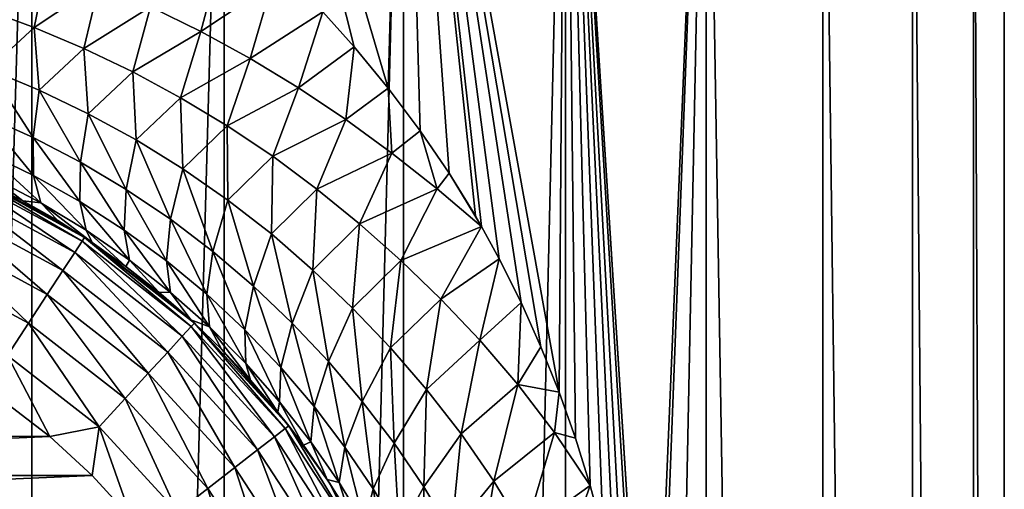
# Model space of a CAD drawing. Header units: millimetres. Extents: x -23 to 23, y -1 to 161.
# Tile 29 of 68: x 7 to 23, y 99 to 107. Entities that reach past the tile are written whole.
import ezdxf

# ---------------------------------------------------------------- set-up
doc = ezdxf.new("R2010")
doc.units = ezdxf.units.MM
doc.header["$LTSCALE"] = 79.788429
for name, color, linetype in [('12', 7, 'CONTINUOUS'), ('13', 7, 'CONTINUOUS'), ('4', 7, 'CONTINUOUS'), ('63', 7, 'CONTINUOUS'), ('7', 7, 'CONTINUOUS')]:
    doc.layers.add(name, color=color, linetype=linetype)

msp = doc.modelspace()

# ---------------------------------------------------------------- linework, layer by layer
at = {"layer": '12', "color": 7, "linetype": 'CONTINUOUS'}
for points in [[(6.318, 100.775, 81), (-7.076, 100.192, 81), (7.079, 100.19, 81), (6.318, 100.775, 81)], [(-7.076, 100.192, 81), (-7.784, 99.543, 81), (7.079, 100.19, 81), (-7.076, 100.192, 81)], [(7.079, 100.19, 81), (-7.784, 99.543, 81), (7.786, 99.54, 81), (7.079, 100.19, 81)], [(-7.784, 99.543, 81), (-8.433, 98.833, 81), (7.786, 99.54, 81), (-7.784, 99.543, 81)], [(7.786, 99.54, 81), (-8.433, 98.833, 81), (8.435, 98.83, 81), (7.786, 99.54, 81)]]:
    msp.add_3dface(points, dxfattribs=at)
at = {"layer": '13', "color": 7, "linetype": 'CONTINUOUS'}
for points in [[(7.494, 103.242, 79.302), (5.593, 104.522, 78.668), (5.504, 104.319, 79.302), (7.494, 103.242, 79.302)], [(7.616, 103.428, 78.668), (5.626, 104.59, 78), (5.593, 104.522, 78.668), (7.616, 103.428, 78.668)], [(7.616, 103.428, 78.668), (5.593, 104.522, 78.668), (7.494, 103.242, 79.302), (7.616, 103.428, 78.668)], [(7.659, 103.49, 78), (5.626, 104.59, 78), (7.616, 103.428, 78.668), (7.659, 103.49, 78)], [(7.298, 102.942, 79.872), (5.504, 104.319, 79.302), (5.36, 103.991, 79.872), (7.298, 102.942, 79.872)], [(7.494, 103.242, 79.302), (5.504, 104.319, 79.302), (7.298, 102.942, 79.872), (7.494, 103.242, 79.302)], [(7.038, 102.544, 80.347), (5.36, 103.991, 79.872), (5.169, 103.555, 80.347), (7.038, 102.544, 80.347)], [(7.298, 102.942, 79.872), (5.36, 103.991, 79.872), (7.038, 102.544, 80.347), (7.298, 102.942, 79.872)], [(6.727, 102.067, 80.704), (5.169, 103.555, 80.347), (4.94, 103.034, 80.704), (6.727, 102.067, 80.704)], [(7.038, 102.544, 80.347), (5.169, 103.555, 80.347), (6.727, 102.067, 80.704), (7.038, 102.544, 80.347)], [(9.28, 101.852, 79.302), (7.616, 103.428, 78.668), (7.494, 103.242, 79.302), (9.28, 101.852, 79.302)], [(9.431, 102.015, 78.668), (7.659, 103.49, 78), (7.616, 103.428, 78.668), (9.431, 102.015, 78.668)], [(9.431, 102.015, 78.668), (7.616, 103.428, 78.668), (9.28, 101.852, 79.302), (9.431, 102.015, 78.668)], [(9.482, 102.071, 78), (7.659, 103.49, 78), (9.431, 102.015, 78.668), (9.482, 102.071, 78)], [(9.038, 101.588, 79.872), (7.494, 103.242, 79.302), (7.298, 102.942, 79.872), (9.038, 101.588, 79.872)], [(9.28, 101.852, 79.302), (7.494, 103.242, 79.302), (9.038, 101.588, 79.872), (9.28, 101.852, 79.302)], [(6.727, 102.067, 80.704), (4.94, 103.034, 80.704), (6.38, 101.535, 80.926), (6.727, 102.067, 80.704)], [(8.716, 101.238, 80.347), (7.298, 102.942, 79.872), (7.038, 102.544, 80.347), (8.716, 101.238, 80.347)], [(9.038, 101.588, 79.872), (7.298, 102.942, 79.872), (8.716, 101.238, 80.347), (9.038, 101.588, 79.872)], [(8.33, 100.819, 80.704), (7.038, 102.544, 80.347), (6.727, 102.067, 80.704), (8.33, 100.819, 80.704)], [(8.716, 101.238, 80.347), (7.038, 102.544, 80.347), (8.33, 100.819, 80.704), (8.716, 101.238, 80.347)], [(7.9, 100.352, 80.926), (6.727, 102.067, 80.704), (6.38, 101.535, 80.926), (7.9, 100.352, 80.926)], [(8.33, 100.819, 80.704), (6.727, 102.067, 80.704), (7.9, 100.352, 80.926), (8.33, 100.819, 80.704)], [(10.988, 100.323, 78.668), (9.482, 102.071, 78), (9.431, 102.015, 78.668), (10.988, 100.323, 78.668)], [(11.048, 100.368, 78), (9.482, 102.071, 78), (10.988, 100.323, 78.668), (11.048, 100.368, 78)], [(10.813, 100.186, 79.302), (9.431, 102.015, 78.668), (9.28, 101.852, 79.302), (10.813, 100.186, 79.302)], [(10.988, 100.323, 78.668), (9.431, 102.015, 78.668), (10.813, 100.186, 79.302), (10.988, 100.323, 78.668)], [(10.53, 99.967, 79.872), (9.28, 101.852, 79.302), (9.038, 101.588, 79.872), (10.53, 99.967, 79.872)], [(10.813, 100.186, 79.302), (9.28, 101.852, 79.302), (10.53, 99.967, 79.872), (10.813, 100.186, 79.302)], [(10.155, 99.674, 80.347), (9.038, 101.588, 79.872), (8.716, 101.238, 80.347), (10.155, 99.674, 80.347)], [(10.53, 99.967, 79.872), (9.038, 101.588, 79.872), (10.155, 99.674, 80.347), (10.53, 99.967, 79.872)], [(6.318, 100.775, 81), (7.079, 100.19, 81), (6.38, 101.535, 80.926), (6.318, 100.775, 81)], [(7.079, 100.19, 81), (7.9, 100.352, 80.926), (6.38, 101.535, 80.926), (7.079, 100.19, 81)], [(9.705, 99.325, 80.704), (8.716, 101.238, 80.347), (8.33, 100.819, 80.704), (9.705, 99.325, 80.704)], [(10.155, 99.674, 80.347), (8.716, 101.238, 80.347), (9.705, 99.325, 80.704), (10.155, 99.674, 80.347)], [(9.204, 98.935, 80.926), (8.33, 100.819, 80.704), (7.9, 100.352, 80.926), (9.204, 98.935, 80.926)], [(9.705, 99.325, 80.704), (8.33, 100.819, 80.704), (9.204, 98.935, 80.926), (9.705, 99.325, 80.704)], [(7.079, 100.19, 81), (7.786, 99.54, 81), (7.9, 100.352, 80.926), (7.079, 100.19, 81)], [(7.786, 99.54, 81), (8.435, 98.83, 81), (7.9, 100.352, 80.926), (7.786, 99.54, 81)], [(8.435, 98.83, 81), (9.204, 98.935, 80.926), (7.9, 100.352, 80.926), (8.435, 98.83, 81)], [(12.05, 98.292, 79.302), (10.988, 100.323, 78.668), (10.813, 100.186, 79.302), (12.05, 98.292, 79.302)], [(12.246, 98.398, 78.668), (11.048, 100.368, 78), (10.988, 100.323, 78.668), (12.246, 98.398, 78.668)], [(12.246, 98.398, 78.668), (10.988, 100.323, 78.668), (12.05, 98.292, 79.302), (12.246, 98.398, 78.668)], [(11.721, 99.425, 78), (11.048, 100.368, 78), (12.246, 98.398, 78.668), (11.721, 99.425, 78)], [(11.736, 98.122, 79.872), (10.813, 100.186, 79.302), (10.53, 99.967, 79.872), (11.736, 98.122, 79.872)], [(12.05, 98.292, 79.302), (10.813, 100.186, 79.302), (11.736, 98.122, 79.872), (12.05, 98.292, 79.302)], [(11.317, 97.895, 80.347), (10.53, 99.967, 79.872), (10.155, 99.674, 80.347), (11.317, 97.895, 80.347)], [(11.736, 98.122, 79.872), (10.53, 99.967, 79.872), (11.317, 97.895, 80.347), (11.736, 98.122, 79.872)], [(10.816, 97.624, 80.704), (10.155, 99.674, 80.347), (9.705, 99.325, 80.704), (10.816, 97.624, 80.704)], [(11.317, 97.895, 80.347), (10.155, 99.674, 80.347), (10.816, 97.624, 80.704), (11.317, 97.895, 80.347)], [(10.258, 97.322, 80.926), (9.705, 99.325, 80.704), (9.204, 98.935, 80.926), (10.258, 97.322, 80.926)], [(10.816, 97.624, 80.704), (9.705, 99.325, 80.704), (10.258, 97.322, 80.926), (10.816, 97.624, 80.704)], [(12.314, 98.43, 78), (11.721, 99.425, 78), (12.246, 98.398, 78.668), (12.314, 98.43, 78)]]:
    msp.add_3dface(points, dxfattribs=at)
at = {"layer": '4', "color": 7, "linetype": 'CONTINUOUS'}
for points in [[(7.659, 103.49, 78), (6.053, 104.394, 28.763), (5.626, 104.59, 78), (7.659, 103.49, 78)], [(6.633, 104.099, 28.524), (6.053, 104.394, 28.763), (7.659, 103.49, 78), (6.633, 104.099, 28.524)], [(7.211, 103.771, 28.265), (6.633, 104.099, 28.524), (7.659, 103.49, 78), (7.211, 103.771, 28.265)], [(7.782, 103.408, 27.99), (7.211, 103.771, 28.265), (7.659, 103.49, 78), (7.782, 103.408, 27.99)], [(9.482, 102.071, 78), (7.782, 103.408, 27.99), (7.659, 103.49, 78), (9.482, 102.071, 78)], [(8.345, 103.012, 27.701), (7.782, 103.408, 27.99), (9.482, 102.071, 78), (8.345, 103.012, 27.701)], [(8.893, 102.583, 27.401), (8.345, 103.012, 27.701), (9.482, 102.071, 78), (8.893, 102.583, 27.401)], [(9.424, 102.123, 27.093), (8.893, 102.583, 27.401), (9.482, 102.071, 78), (9.424, 102.123, 27.093)], [(9.933, 101.636, 26.783), (9.424, 102.123, 27.093), (9.482, 102.071, 78), (9.933, 101.636, 26.783)], [(11.048, 100.368, 78), (9.933, 101.636, 26.783), (9.482, 102.071, 78), (11.048, 100.368, 78)], [(10.415, 101.125, 26.473), (9.933, 101.636, 26.783), (11.048, 100.368, 78), (10.415, 101.125, 26.473)], [(10.869, 100.594, 26.171), (10.415, 101.125, 26.473), (11.048, 100.368, 78), (10.869, 100.594, 26.171)], [(11.293, 100.044, 25.876), (10.869, 100.594, 26.171), (11.048, 100.368, 78), (11.293, 100.044, 25.876)], [(11.721, 99.425, 78), (11.293, 100.044, 25.876), (11.048, 100.368, 78), (11.721, 99.425, 78)], [(11.689, 99.474, 25.589), (11.293, 100.044, 25.876), (11.721, 99.425, 78), (11.689, 99.474, 25.589)], [(12.056, 98.887, 25.309), (11.689, 99.474, 25.589), (11.721, 99.425, 78), (12.056, 98.887, 25.309)], [(12.314, 98.43, 78), (12.056, 98.887, 25.309), (11.721, 99.425, 78), (12.314, 98.43, 78)]]:
    msp.add_3dface(points, dxfattribs=at)
at = {"layer": '63', "color": 7, "linetype": 'CONTINUOUS'}
for points in [[(6.78, 0, -21.978), (3.428, 0, -22.743), (6.779, 115.2, -21.978), (6.78, 0, -21.978)], [(3.428, 0, -22.743), (3.428, 115.2, -22.743), (6.779, 115.2, -21.978), (3.428, 0, -22.743)], [(6.78, 0, -21.978), (6.779, 115.2, -21.978), (9.979, 115.2, -20.722), (6.78, 0, -21.978)], [(9.98, 0, -20.722), (6.78, 0, -21.978), (9.979, 115.2, -20.722), (9.98, 0, -20.722)], [(9.98, 0, -20.722), (9.979, 115.2, -20.722), (12.956, 115.2, -19.003), (9.98, 0, -20.722)], [(11.617, 107.234, 19.851), (12.135, 106.656, 19.538), (9.979, 115.2, 20.722), (11.617, 107.234, 19.851)], [(12.135, 106.656, 19.538), (12.701, 105.968, 19.175), (9.979, 115.2, 20.722), (12.135, 106.656, 19.538)], [(12.701, 105.968, 19.175), (12.956, 115.2, 19.003), (9.979, 115.2, 20.722), (12.701, 105.968, 19.175)], [(12.957, 0, -19.003), (9.98, 0, -20.722), (12.956, 115.2, -19.003), (12.957, 0, -19.003)], [(12.701, 105.968, 19.175), (13.23, 105.263, 18.814), (12.956, 115.2, 19.003), (12.701, 105.968, 19.175)], [(12.957, 0, -19.003), (12.956, 115.2, -19.003), (15.644, 115.2, -16.86), (12.957, 0, -19.003)], [(14.253, 103.671, 18.051), (14.547, 103.137, 17.816), (12.956, 115.2, 19.003), (14.253, 103.671, 18.051)], [(14.15, 103.85, 18.133), (14.253, 103.671, 18.051), (12.956, 115.2, 19.003), (14.15, 103.85, 18.133)], [(14.547, 103.137, 17.816), (14.909, 102.414, 17.514), (12.956, 115.2, 19.003), (14.547, 103.137, 17.816)], [(14.909, 102.414, 17.514), (15.239, 101.678, 17.227), (12.956, 115.2, 19.003), (14.909, 102.414, 17.514)], [(15.239, 101.678, 17.227), (15.54, 100.927, 16.956), (12.956, 115.2, 19.003), (15.239, 101.678, 17.227)], [(15.54, 100.927, 16.956), (15.644, 115.2, 16.86), (12.956, 115.2, 19.003), (15.54, 100.927, 16.956)], [(13.23, 105.263, 18.814), (13.713, 104.556, 18.465), (12.956, 115.2, 19.003), (13.23, 105.263, 18.814)], [(13.713, 104.556, 18.465), (14.15, 103.85, 18.133), (12.956, 115.2, 19.003), (13.713, 104.556, 18.465)], [(15.644, 0, -16.86), (12.957, 0, -19.003), (15.644, 115.2, -16.86), (15.644, 0, -16.86)], [(15.54, 100.927, 16.956), (15.812, 100.16, 16.703), (15.644, 115.2, 16.86), (15.54, 100.927, 16.956)], [(17.982, 0, -14.34), (15.644, 0, -16.86), (17.982, 115.2, -14.34), (17.982, 0, -14.34)], [(15.644, 0, -16.86), (15.644, 115.2, -16.86), (17.982, 115.2, -14.34), (15.644, 0, -16.86)], [(16.056, 99.377, 16.469), (16.274, 98.573, 16.253), (15.644, 115.2, 16.86), (16.056, 99.377, 16.469)], [(15.812, 100.16, 16.703), (16.056, 99.377, 16.469), (15.644, 115.2, 16.86), (15.812, 100.16, 16.703)], [(16.274, 98.573, 16.253), (16.466, 97.756, 16.058), (15.644, 115.2, 16.86), (16.274, 98.573, 16.253)], [(16.466, 97.756, 16.058), (16.632, 96.922, 15.887), (15.644, 115.2, 16.86), (16.466, 97.756, 16.058)], [(16.632, 96.922, 15.887), (16.832, 95.647, 15.675), (15.644, 115.2, 16.86), (16.632, 96.922, 15.887)], [(16.832, 95.647, 15.675), (16.974, 94.353, 15.521), (15.644, 115.2, 16.86), (16.832, 95.647, 15.675)], [(16.974, 94.353, 15.521), (17.058, 93.057, 15.428), (15.644, 115.2, 16.86), (16.974, 94.353, 15.521)], [(17.058, 93.057, 15.428), (17.982, 115.2, 14.34), (15.644, 115.2, 16.86), (17.058, 93.057, 15.428)], [(17.058, 93.057, 15.428), (17.086, 91.77, 15.397), (17.982, 115.2, 14.34), (17.058, 93.057, 15.428)], [(17.086, 91.77, 15.397), (17.982, 0, 14.34), (17.982, 115.2, 14.34), (17.086, 91.77, 15.397)], [(17.982, 0, 14.34), (19.918, 0, 11.5), (17.982, 115.2, 14.34), (17.982, 0, 14.34)], [(19.918, 0, 11.5), (19.919, 115.2, 11.5), (17.982, 115.2, 14.34), (19.918, 0, 11.5)], [(19.918, 0, -11.5), (17.982, 0, -14.34), (17.982, 115.2, -14.34), (19.918, 0, -11.5)], [(19.918, 0, -11.5), (17.982, 115.2, -14.34), (19.919, 115.2, -11.5), (19.918, 0, -11.5)], [(19.918, 0, 11.5), (21.41, 0, 8.403), (19.919, 115.2, 11.5), (19.918, 0, 11.5)], [(21.41, 0, -8.403), (19.918, 0, -11.5), (19.919, 115.2, -11.5), (21.41, 0, -8.403)], [(21.41, 0, 8.403), (21.41, 115.2, 8.403), (19.919, 115.2, 11.5), (21.41, 0, 8.403)], [(21.41, 0, -8.403), (19.919, 115.2, -11.5), (21.41, 115.2, -8.403), (21.41, 0, -8.403)], [(21.41, 0, 8.403), (22.423, 0, 5.118), (21.41, 115.2, 8.403), (21.41, 0, 8.403)], [(22.423, 0, 5.118), (22.423, 115.2, 5.118), (21.41, 115.2, 8.403), (22.423, 0, 5.118)], [(22.423, 0, -5.118), (21.41, 0, -8.403), (21.41, 115.2, -8.403), (22.423, 0, -5.118)], [(22.423, 0, -5.118), (21.41, 115.2, -8.403), (22.423, 115.2, -5.118), (22.423, 0, -5.118)], [(22.423, 0, 5.118), (22.936, 0, 1.719), (22.423, 115.2, 5.118), (22.423, 0, 5.118)], [(22.936, 0, 1.719), (22.936, 115.2, 1.719), (22.423, 115.2, 5.118), (22.936, 0, 1.719)], [(22.936, 0, -1.719), (22.423, 0, -5.118), (22.423, 115.2, -5.118), (22.936, 0, -1.719)], [(22.936, 0, -1.719), (22.423, 115.2, -5.118), (22.936, 115.2, -1.719), (22.936, 0, -1.719)], [(22.936, 0, 1.719), (22.936, 0, -1.719), (22.936, 115.2, 1.719), (22.936, 0, 1.719)], [(22.936, 0, -1.719), (22.936, 115.2, -1.719), (22.936, 115.2, 1.719), (22.936, 0, -1.719)]]:
    msp.add_3dface(points, dxfattribs=at)
at = {"layer": '7', "color": 7, "linetype": 'CONTINUOUS'}
for points in [[(8.75, 107.32, 21.616), (9.588, 106.909, 21.175), (9.909, 108.119, 20.784), (8.75, 107.32, 21.616)], [(9.909, 108.119, 20.784), (9.588, 106.909, 21.175), (10.77, 107.694, 20.33), (9.909, 108.119, 20.784)], [(5.979, 107.283, 23.411), (6.819, 106.975, 23.061), (7.036, 108.028, 22.407), (5.979, 107.283, 23.411)], [(7.036, 108.028, 22.407), (6.819, 106.975, 23.061), (7.899, 107.693, 22.028), (7.036, 108.028, 22.407)], [(6.819, 106.975, 23.061), (7.646, 106.627, 22.676), (7.899, 107.693, 22.028), (6.819, 106.975, 23.061)], [(7.899, 107.693, 22.028), (7.646, 106.627, 22.676), (8.75, 107.32, 21.616), (7.899, 107.693, 22.028)], [(9.588, 106.909, 21.175), (10.409, 106.461, 20.707), (10.77, 107.694, 20.33), (9.588, 106.909, 21.175)], [(10.77, 107.694, 20.33), (10.409, 106.461, 20.707), (11.617, 107.234, 19.851), (10.77, 107.694, 20.33)], [(7.646, 106.627, 22.676), (8.458, 106.238, 22.26), (8.75, 107.32, 21.616), (7.646, 106.627, 22.676)], [(8.75, 107.32, 21.616), (8.458, 106.238, 22.26), (9.588, 106.909, 21.175), (8.75, 107.32, 21.616)], [(5.979, 107.283, 23.411), (6.065, 106.284, 24.159), (6.819, 106.975, 23.061), (5.979, 107.283, 23.411)], [(10.409, 106.461, 20.707), (11.213, 105.975, 20.215), (11.617, 107.234, 19.851), (10.409, 106.461, 20.707)], [(11.617, 107.234, 19.851), (11.213, 105.975, 20.215), (12.135, 106.656, 19.538), (11.617, 107.234, 19.851)], [(6.065, 106.284, 24.159), (6.901, 105.937, 23.784), (6.819, 106.975, 23.061), (6.065, 106.284, 24.159)], [(6.819, 106.975, 23.061), (6.901, 105.937, 23.784), (7.646, 106.627, 22.676), (6.819, 106.975, 23.061)], [(8.458, 106.238, 22.26), (9.253, 105.81, 21.817), (9.588, 106.909, 21.175), (8.458, 106.238, 22.26)], [(9.588, 106.909, 21.175), (9.253, 105.81, 21.817), (10.409, 106.461, 20.707), (9.588, 106.909, 21.175)], [(11.213, 105.975, 20.215), (11.998, 105.451, 19.703), (12.135, 106.656, 19.538), (11.213, 105.975, 20.215)], [(12.135, 106.656, 19.538), (11.998, 105.451, 19.703), (12.701, 105.968, 19.175), (12.135, 106.656, 19.538)], [(6.901, 105.937, 23.784), (7.719, 105.545, 23.375), (7.646, 106.627, 22.676), (6.901, 105.937, 23.784)], [(7.646, 106.627, 22.676), (7.719, 105.545, 23.375), (8.458, 106.238, 22.26), (7.646, 106.627, 22.676)], [(9.253, 105.81, 21.817), (10.029, 105.344, 21.349), (10.409, 106.461, 20.707), (9.253, 105.81, 21.817)], [(10.409, 106.461, 20.707), (10.029, 105.344, 21.349), (11.213, 105.975, 20.215), (10.409, 106.461, 20.707)], [(5.993, 105.512, 25.149), (6.802, 105.149, 24.778), (6.065, 106.284, 24.159), (5.993, 105.512, 25.149)], [(6.065, 106.284, 24.159), (6.802, 105.149, 24.778), (6.901, 105.937, 23.784), (6.065, 106.284, 24.159)], [(7.719, 105.545, 23.375), (8.516, 105.11, 22.937), (8.458, 106.238, 22.26), (7.719, 105.545, 23.375)], [(8.458, 106.238, 22.26), (8.516, 105.11, 22.937), (9.253, 105.81, 21.817), (8.458, 106.238, 22.26)], [(6.802, 105.149, 24.778), (7.589, 104.74, 24.377), (6.901, 105.937, 23.784), (6.802, 105.149, 24.778)], [(6.901, 105.937, 23.784), (7.589, 104.74, 24.377), (7.719, 105.545, 23.375), (6.901, 105.937, 23.784)], [(10.029, 105.344, 21.349), (10.784, 104.839, 20.86), (11.213, 105.975, 20.215), (10.029, 105.344, 21.349)], [(11.213, 105.975, 20.215), (10.784, 104.839, 20.86), (11.998, 105.451, 19.703), (11.213, 105.975, 20.215)], [(11.998, 105.451, 19.703), (12.763, 104.891, 19.173), (12.701, 105.968, 19.175), (11.998, 105.451, 19.703)], [(12.701, 105.968, 19.175), (12.763, 104.891, 19.173), (13.23, 105.263, 18.814), (12.701, 105.968, 19.175)], [(8.516, 105.11, 22.937), (9.29, 104.632, 22.474), (9.253, 105.81, 21.817), (8.516, 105.11, 22.937)], [(9.253, 105.81, 21.817), (9.29, 104.632, 22.474), (10.029, 105.344, 21.349), (9.253, 105.81, 21.817)], [(6.02, 104.903, 26.248), (6.812, 104.518, 25.884), (5.993, 105.512, 25.149), (6.02, 104.903, 26.248)], [(5.993, 105.512, 25.149), (6.812, 104.518, 25.884), (6.802, 105.149, 24.778), (5.993, 105.512, 25.149)], [(7.589, 104.74, 24.377), (8.351, 104.287, 23.95), (7.719, 105.545, 23.375), (7.589, 104.74, 24.377)], [(7.719, 105.545, 23.375), (8.351, 104.287, 23.95), (8.516, 105.11, 22.937), (7.719, 105.545, 23.375)], [(9.29, 104.632, 22.474), (10.038, 104.113, 21.99), (10.029, 105.344, 21.349), (9.29, 104.632, 22.474)], [(10.029, 105.344, 21.349), (10.038, 104.113, 21.99), (10.784, 104.839, 20.86), (10.029, 105.344, 21.349)], [(10.784, 104.839, 20.86), (11.516, 104.295, 20.355), (11.998, 105.451, 19.703), (10.784, 104.839, 20.86)], [(11.998, 105.451, 19.703), (11.516, 104.295, 20.355), (12.763, 104.891, 19.173), (11.998, 105.451, 19.703)], [(12.763, 104.891, 19.173), (13.513, 104.299, 18.623), (13.23, 105.263, 18.814), (12.763, 104.891, 19.173)], [(13.23, 105.263, 18.814), (13.513, 104.299, 18.623), (13.713, 104.556, 18.465), (13.23, 105.263, 18.814)], [(6.812, 104.518, 25.884), (7.578, 104.088, 25.493), (6.802, 105.149, 24.778), (6.812, 104.518, 25.884)], [(6.802, 105.149, 24.778), (7.578, 104.088, 25.493), (7.589, 104.74, 24.377), (6.802, 105.149, 24.778)], [(8.351, 104.287, 23.95), (9.085, 103.793, 23.503), (8.516, 105.11, 22.937), (8.351, 104.287, 23.95)], [(8.516, 105.11, 22.937), (9.085, 103.793, 23.503), (9.29, 104.632, 22.474), (8.516, 105.11, 22.937)], [(6.145, 104.474, 27.423), (6.932, 104.065, 27.067), (6.02, 104.903, 26.248), (6.145, 104.474, 27.423)], [(6.02, 104.903, 26.248), (6.932, 104.065, 27.067), (6.812, 104.518, 25.884), (6.02, 104.903, 26.248)], [(11.516, 104.295, 20.355), (12.225, 103.715, 19.834), (12.763, 104.891, 19.173), (11.516, 104.295, 20.355)], [(12.763, 104.891, 19.173), (12.225, 103.715, 19.834), (13.513, 104.299, 18.623), (12.763, 104.891, 19.173)], [(7.578, 104.088, 25.493), (8.313, 103.615, 25.081), (7.589, 104.74, 24.377), (7.578, 104.088, 25.493)], [(7.589, 104.74, 24.377), (8.313, 103.615, 25.081), (8.351, 104.287, 23.95), (7.589, 104.74, 24.377)], [(10.038, 104.113, 21.99), (10.76, 103.552, 21.489), (10.784, 104.839, 20.86), (10.038, 104.113, 21.99)], [(10.784, 104.839, 20.86), (10.76, 103.552, 21.489), (11.516, 104.295, 20.355), (10.784, 104.839, 20.86)], [(6.932, 104.065, 27.067), (7.686, 103.611, 26.688), (6.812, 104.518, 25.884), (6.932, 104.065, 27.067)], [(6.812, 104.518, 25.884), (7.686, 103.611, 26.688), (7.578, 104.088, 25.493), (6.812, 104.518, 25.884)], [(9.085, 103.793, 23.503), (9.79, 103.258, 23.039), (9.29, 104.632, 22.474), (9.085, 103.793, 23.503)], [(9.29, 104.632, 22.474), (9.79, 103.258, 23.039), (10.038, 104.113, 21.99), (9.29, 104.632, 22.474)], [(13.513, 104.299, 18.623), (14.253, 103.671, 18.051), (13.713, 104.556, 18.465), (13.513, 104.299, 18.623)], [(13.713, 104.556, 18.465), (14.253, 103.671, 18.051), (14.15, 103.85, 18.133), (13.713, 104.556, 18.465)], [(6.053, 104.394, 28.763), (6.633, 104.099, 28.524), (6.145, 104.474, 27.423), (6.053, 104.394, 28.763)], [(6.145, 104.474, 27.423), (6.633, 104.099, 28.524), (6.932, 104.065, 27.067), (6.145, 104.474, 27.423)], [(8.313, 103.615, 25.081), (9.017, 103.102, 24.653), (8.351, 104.287, 23.95), (8.313, 103.615, 25.081)], [(8.351, 104.287, 23.95), (9.017, 103.102, 24.653), (9.085, 103.793, 23.503), (8.351, 104.287, 23.95)], [(10.76, 103.552, 21.489), (11.452, 102.951, 20.977), (11.516, 104.295, 20.355), (10.76, 103.552, 21.489)], [(11.516, 104.295, 20.355), (11.452, 102.951, 20.977), (12.225, 103.715, 19.834), (11.516, 104.295, 20.355)], [(12.225, 103.715, 19.834), (12.911, 103.107, 19.298), (13.513, 104.299, 18.623), (12.225, 103.715, 19.834)], [(13.513, 104.299, 18.623), (12.911, 103.107, 19.298), (14.253, 103.671, 18.051), (13.513, 104.299, 18.623)], [(6.633, 104.099, 28.524), (7.211, 103.771, 28.265), (6.932, 104.065, 27.067), (6.633, 104.099, 28.524)], [(7.211, 103.771, 28.265), (7.782, 103.408, 27.99), (6.932, 104.065, 27.067), (7.211, 103.771, 28.265)], [(6.932, 104.065, 27.067), (7.782, 103.408, 27.99), (7.686, 103.611, 26.688), (6.932, 104.065, 27.067)], [(7.686, 103.611, 26.688), (8.405, 103.114, 26.294), (7.578, 104.088, 25.493), (7.686, 103.611, 26.688)], [(7.578, 104.088, 25.493), (8.405, 103.114, 26.294), (8.313, 103.615, 25.081), (7.578, 104.088, 25.493)], [(9.79, 103.258, 23.039), (10.464, 102.684, 22.564), (10.038, 104.113, 21.99), (9.79, 103.258, 23.039)], [(10.038, 104.113, 21.99), (10.464, 102.684, 22.564), (10.76, 103.552, 21.489), (10.038, 104.113, 21.99)], [(9.017, 103.102, 24.653), (9.686, 102.549, 24.213), (9.085, 103.793, 23.503), (9.017, 103.102, 24.653)], [(9.085, 103.793, 23.503), (9.686, 102.549, 24.213), (9.79, 103.258, 23.039), (9.085, 103.793, 23.503)], [(11.452, 102.951, 20.977), (12.111, 102.32, 20.454), (12.225, 103.715, 19.834), (11.452, 102.951, 20.977)], [(12.225, 103.715, 19.834), (12.111, 102.32, 20.454), (12.911, 103.107, 19.298), (12.225, 103.715, 19.834)], [(7.782, 103.408, 27.99), (8.345, 103.012, 27.701), (7.686, 103.611, 26.688), (7.782, 103.408, 27.99)], [(7.686, 103.611, 26.688), (8.345, 103.012, 27.701), (8.405, 103.114, 26.294), (7.686, 103.611, 26.688)], [(8.405, 103.114, 26.294), (9.087, 102.579, 25.888), (8.313, 103.615, 25.081), (8.405, 103.114, 26.294)], [(8.313, 103.615, 25.081), (9.087, 102.579, 25.888), (9.017, 103.102, 24.653), (8.313, 103.615, 25.081)], [(10.464, 102.684, 22.564), (11.104, 102.072, 22.082), (10.76, 103.552, 21.489), (10.464, 102.684, 22.564)], [(10.76, 103.552, 21.489), (11.104, 102.072, 22.082), (11.452, 102.951, 20.977), (10.76, 103.552, 21.489)], [(12.911, 103.107, 19.298), (13.576, 102.467, 18.747), (14.253, 103.671, 18.051), (12.911, 103.107, 19.298)], [(14.253, 103.671, 18.051), (13.576, 102.467, 18.747), (14.547, 103.137, 17.816), (14.253, 103.671, 18.051)], [(9.686, 102.549, 24.213), (10.32, 101.96, 23.768), (9.79, 103.258, 23.039), (9.686, 102.549, 24.213)], [(9.79, 103.258, 23.039), (10.32, 101.96, 23.768), (10.464, 102.684, 22.564), (9.79, 103.258, 23.039)], [(8.345, 103.012, 27.701), (8.893, 102.583, 27.401), (8.405, 103.114, 26.294), (8.345, 103.012, 27.701)], [(8.405, 103.114, 26.294), (8.893, 102.583, 27.401), (9.087, 102.579, 25.888), (8.405, 103.114, 26.294)], [(9.087, 102.579, 25.888), (9.731, 102.007, 25.477), (9.017, 103.102, 24.653), (9.087, 102.579, 25.888)], [(9.017, 103.102, 24.653), (9.731, 102.007, 25.477), (9.686, 102.549, 24.213), (9.017, 103.102, 24.653)], [(12.111, 102.32, 20.454), (12.739, 101.661, 19.92), (12.911, 103.107, 19.298), (12.111, 102.32, 20.454)], [(12.911, 103.107, 19.298), (12.739, 101.661, 19.92), (13.576, 102.467, 18.747), (12.911, 103.107, 19.298)], [(13.576, 102.467, 18.747), (14.224, 101.786, 18.183), (14.547, 103.137, 17.816), (13.576, 102.467, 18.747)], [(14.547, 103.137, 17.816), (14.224, 101.786, 18.183), (14.909, 102.414, 17.514), (14.547, 103.137, 17.816)], [(11.104, 102.072, 22.082), (11.707, 101.431, 21.596), (11.452, 102.951, 20.977), (11.104, 102.072, 22.082)], [(11.452, 102.951, 20.977), (11.707, 101.431, 21.596), (12.111, 102.32, 20.454), (11.452, 102.951, 20.977)], [(8.893, 102.583, 27.401), (9.424, 102.123, 27.093), (9.087, 102.579, 25.888), (8.893, 102.583, 27.401)], [(9.087, 102.579, 25.888), (9.424, 102.123, 27.093), (9.731, 102.007, 25.477), (9.087, 102.579, 25.888)], [(10.32, 101.96, 23.768), (10.917, 101.335, 23.322), (10.464, 102.684, 22.564), (10.32, 101.96, 23.768)], [(10.464, 102.684, 22.564), (10.917, 101.335, 23.322), (11.104, 102.072, 22.082), (10.464, 102.684, 22.564)], [(9.731, 102.007, 25.477), (10.334, 101.401, 25.065), (9.686, 102.549, 24.213), (9.731, 102.007, 25.477)], [(9.686, 102.549, 24.213), (10.334, 101.401, 25.065), (10.32, 101.96, 23.768), (9.686, 102.549, 24.213)], [(12.739, 101.661, 19.92), (13.338, 100.968, 19.377), (13.576, 102.467, 18.747), (12.739, 101.661, 19.92)], [(13.576, 102.467, 18.747), (13.338, 100.968, 19.377), (14.224, 101.786, 18.183), (13.576, 102.467, 18.747)], [(14.224, 101.786, 18.183), (14.854, 101.053, 17.611), (14.909, 102.414, 17.514), (14.224, 101.786, 18.183)], [(14.909, 102.414, 17.514), (14.854, 101.053, 17.611), (15.239, 101.678, 17.227), (14.909, 102.414, 17.514)], [(11.707, 101.431, 21.596), (12.271, 100.767, 21.105), (12.111, 102.32, 20.454), (11.707, 101.431, 21.596)], [(12.111, 102.32, 20.454), (12.271, 100.767, 21.105), (12.739, 101.661, 19.92), (12.111, 102.32, 20.454)], [(9.424, 102.123, 27.093), (9.933, 101.636, 26.783), (9.731, 102.007, 25.477), (9.424, 102.123, 27.093)], [(10.917, 101.335, 23.322), (11.472, 100.685, 22.878), (11.104, 102.072, 22.082), (10.917, 101.335, 23.322)], [(11.104, 102.072, 22.082), (11.472, 100.685, 22.878), (11.707, 101.431, 21.596), (11.104, 102.072, 22.082)], [(9.933, 101.636, 26.783), (10.415, 101.125, 26.473), (9.731, 102.007, 25.477), (9.933, 101.636, 26.783)], [(9.731, 102.007, 25.477), (10.415, 101.125, 26.473), (10.334, 101.401, 25.065), (9.731, 102.007, 25.477)], [(10.334, 101.401, 25.065), (10.896, 100.764, 24.659), (10.32, 101.96, 23.768), (10.334, 101.401, 25.065)], [(10.32, 101.96, 23.768), (10.896, 100.764, 24.659), (10.917, 101.335, 23.322), (10.32, 101.96, 23.768)], [(13.338, 100.968, 19.377), (13.911, 100.233, 18.83), (14.224, 101.786, 18.183), (13.338, 100.968, 19.377)], [(14.224, 101.786, 18.183), (13.911, 100.233, 18.83), (14.854, 101.053, 17.611), (14.224, 101.786, 18.183)], [(12.271, 100.767, 21.105), (12.799, 100.076, 20.612), (12.739, 101.661, 19.92), (12.271, 100.767, 21.105)], [(12.739, 101.661, 19.92), (12.799, 100.076, 20.612), (13.338, 100.968, 19.377), (12.739, 101.661, 19.92)], [(15.239, 101.678, 17.227), (14.854, 101.053, 17.611), (15.54, 100.927, 16.956), (15.239, 101.678, 17.227)], [(11.472, 100.685, 22.878), (11.983, 100.014, 22.436), (11.707, 101.431, 21.596), (11.472, 100.685, 22.878)], [(11.707, 101.431, 21.596), (11.983, 100.014, 22.436), (12.271, 100.767, 21.105), (11.707, 101.431, 21.596)], [(10.415, 101.125, 26.473), (10.869, 100.594, 26.171), (10.334, 101.401, 25.065), (10.415, 101.125, 26.473)], [(10.334, 101.401, 25.065), (10.869, 100.594, 26.171), (10.896, 100.764, 24.659), (10.334, 101.401, 25.065)], [(10.896, 100.764, 24.659), (11.414, 100.103, 24.262), (10.917, 101.335, 23.322), (10.896, 100.764, 24.659)], [(10.917, 101.335, 23.322), (11.414, 100.103, 24.262), (11.472, 100.685, 22.878), (10.917, 101.335, 23.322)], [(12.799, 100.076, 20.612), (13.293, 99.353, 20.119), (13.338, 100.968, 19.377), (12.799, 100.076, 20.612)], [(13.338, 100.968, 19.377), (13.293, 99.353, 20.119), (13.911, 100.233, 18.83), (13.338, 100.968, 19.377)], [(13.911, 100.233, 18.83), (14.455, 99.445, 18.284), (14.854, 101.053, 17.611), (13.911, 100.233, 18.83)], [(14.854, 101.053, 17.611), (14.455, 99.445, 18.284), (15.466, 100.255, 17.037), (14.854, 101.053, 17.611)], [(14.854, 101.053, 17.611), (15.466, 100.255, 17.037), (15.54, 100.927, 16.956), (14.854, 101.053, 17.611)], [(15.54, 100.927, 16.956), (15.466, 100.255, 17.037), (15.812, 100.16, 16.703), (15.54, 100.927, 16.956)], [(10.869, 100.594, 26.171), (11.293, 100.044, 25.876), (10.896, 100.764, 24.659), (10.869, 100.594, 26.171)], [(10.896, 100.764, 24.659), (11.293, 100.044, 25.876), (11.414, 100.103, 24.262), (10.896, 100.764, 24.659)], [(11.983, 100.014, 22.436), (12.453, 99.322, 21.998), (12.271, 100.767, 21.105), (11.983, 100.014, 22.436)], [(12.271, 100.767, 21.105), (12.453, 99.322, 21.998), (12.799, 100.076, 20.612), (12.271, 100.767, 21.105)], [(11.414, 100.103, 24.262), (11.885, 99.424, 23.873), (11.472, 100.685, 22.878), (11.414, 100.103, 24.262)], [(11.472, 100.685, 22.878), (11.885, 99.424, 23.873), (11.983, 100.014, 22.436), (11.472, 100.685, 22.878)], [(11.293, 100.044, 25.876), (11.689, 99.474, 25.589), (11.414, 100.103, 24.262), (11.293, 100.044, 25.876)], [(11.414, 100.103, 24.262), (11.689, 99.474, 25.589), (11.885, 99.424, 23.873), (11.414, 100.103, 24.262)], [(13.293, 99.353, 20.119), (13.752, 98.592, 19.633), (13.911, 100.233, 18.83), (13.293, 99.353, 20.119)], [(13.911, 100.233, 18.83), (13.752, 98.592, 19.633), (14.455, 99.445, 18.284), (13.911, 100.233, 18.83)], [(14.455, 99.445, 18.284), (14.97, 98.594, 17.747), (15.466, 100.255, 17.037), (14.455, 99.445, 18.284)], [(15.466, 100.255, 17.037), (14.97, 98.594, 17.747), (16.056, 99.377, 16.469), (15.466, 100.255, 17.037)], [(15.466, 100.255, 17.037), (16.056, 99.377, 16.469), (15.812, 100.16, 16.703), (15.466, 100.255, 17.037)], [(11.885, 99.424, 23.873), (12.31, 98.729, 23.493), (11.983, 100.014, 22.436), (11.885, 99.424, 23.873)], [(11.983, 100.014, 22.436), (12.31, 98.729, 23.493), (12.453, 99.322, 21.998), (11.983, 100.014, 22.436)], [(12.453, 99.322, 21.998), (12.882, 98.607, 21.566), (12.799, 100.076, 20.612), (12.453, 99.322, 21.998)], [(12.799, 100.076, 20.612), (12.882, 98.607, 21.566), (13.293, 99.353, 20.119), (12.799, 100.076, 20.612)], [(11.689, 99.474, 25.589), (12.056, 98.887, 25.309), (11.885, 99.424, 23.873), (11.689, 99.474, 25.589)], [(13.752, 98.592, 19.633), (14.177, 97.785, 19.161), (14.455, 99.445, 18.284), (13.752, 98.592, 19.633)], [(14.455, 99.445, 18.284), (14.177, 97.785, 19.161), (14.97, 98.594, 17.747), (14.455, 99.445, 18.284)], [(11.885, 99.424, 23.873), (12.056, 98.887, 25.309), (12.31, 98.729, 23.493), (11.885, 99.424, 23.873)], [(12.31, 98.729, 23.493), (12.692, 98.018, 23.126), (12.453, 99.322, 21.998), (12.31, 98.729, 23.493)], [(12.453, 99.322, 21.998), (12.692, 98.018, 23.126), (12.882, 98.607, 21.566), (12.453, 99.322, 21.998)], [(12.882, 98.607, 21.566), (13.272, 97.867, 21.146), (13.293, 99.353, 20.119), (12.882, 98.607, 21.566)], [(13.293, 99.353, 20.119), (13.272, 97.867, 21.146), (13.752, 98.592, 19.633), (13.293, 99.353, 20.119)], [(14.97, 98.594, 17.747), (15.45, 97.667, 17.232), (16.056, 99.377, 16.469), (14.97, 98.594, 17.747)], [(16.056, 99.377, 16.469), (15.45, 97.667, 17.232), (16.274, 98.573, 16.253), (16.056, 99.377, 16.469)]]:
    msp.add_3dface(points, dxfattribs=at)

doc.saveas('drawing.dxf')
